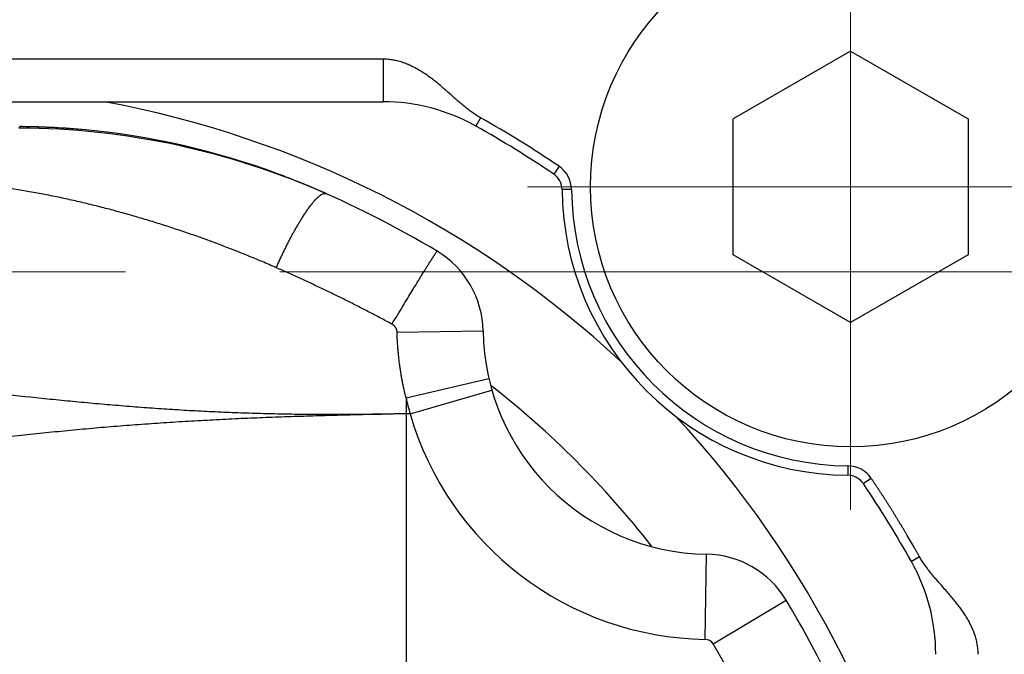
# Model space of a CAD drawing. Header units: millimetres. Extents: x 0 to 594, y 0 to 420.
# Tile 104 of 133: x 330 to 340, y 351 to 358. Entities that reach past the tile are written whole.
import ezdxf

# ---------------------------------------------------------------- set-up
doc = ezdxf.new("R2010")
doc.units = ezdxf.units.MM
doc.header["$LTSCALE"] = 0.257233
doc.linetypes.add('CENTER', pattern=[50.8, 31.75, -6.35, 6.35, -6.35])
doc.layers.add('NoLayerName_001', color=7, linetype='Continuous')

# ---------------------------------------------------------------- blocks, each defined once
blk = doc.blocks.new('DIM_0002')
at = {"color": 3, "linetype": 'Continuous', "lineweight": 13}
blk.add_arc((42.661, 41.247), 41.247, 180, 90, dxfattribs=at)

msp = doc.modelspace()

# ---------------------------------------------------------------- linework, layer by layer
at = {"layer": 'NoLayerName_001', "color": 2, "linetype": 'CENTER', "lineweight": 13}
for p, q in [((338.8611, 360.9728), (338.8611, 351.4728)), ((343.6111, 356.2228), (334.1111, 356.2228)), ((241.3565, 355.3228), (421.432, 355.3228))]:
    msp.add_line(p, q, dxfattribs=at)
at = {"layer": 'NoLayerName_001', "color": 7, "linetype": 'Continuous', "lineweight": 25}
for p, q in [((338.8611, 357.6578), (337.6184, 356.9403)), ((338.8611, 357.6578), (340.1039, 356.9403)), ((337.6184, 355.5053), (337.6184, 356.9403)), ((340.1039, 356.9403), (340.1039, 355.5053)), ((338.8611, 354.7878), (337.6184, 355.5053)), ((340.1039, 355.5053), (338.8611, 354.7878))]:
    msp.add_line(p, q, dxfattribs=at)
at = {"layer": 'NoLayerName_001', "color": 3, "linetype": 'Continuous', "lineweight": 25}
for p, q in [((333.918, 357.5728), (324.0043, 357.5712)), ((333.918, 357.5728), (333.918, 357.1228)), ((324.0043, 357.1228), (333.918, 357.1228)), ((334.9491, 356.9535), (334.8995, 356.8653)), ((330.0725, 356.8434), (330.0775, 356.8597)), ((330.4544, 356.8483), (330.0774, 356.8598)), ((330.1082, 356.8595), (330.0778, 356.8597)), ((330.7749, 356.8245), (330.4544, 356.8483)), ((335.7784, 356.4403), (335.7225, 356.3574)), ((333.1121, 356.239), (333.0885, 356.2489)), ((333.1195, 356.2359), (333.1121, 356.239)), ((333.3159, 356.1512), (333.2435, 356.183)), ((335.9108, 356.1944), (335.8108, 356.1934)), ((334.067, 354.6859), (334.976, 354.6998)), ((334.1611, 353.9913), (335.0378, 354.1948)), ((334.1611, 353.9913), (334.1611, 347.6314)), ((334.205, 353.8228), (335.0697, 354.0722)), ((334.205, 353.8228), (334.1611, 353.8228)), ((338.8327, 353.2724), (338.8318, 353.1724)), ((339.0787, 353.14), (338.9958, 353.0842)), ((337.3241, 351.4377), (337.3382, 352.3376)), ((339.5908, 352.3102), (339.5037, 352.2611)), ((337.4083, 351.3892), (338.1801, 351.8521))]:
    msp.add_line(p, q, dxfattribs=at)
msp.add_lwpolyline([(333.2435, 356.1831), (333.1698, 356.2148), (333.1121, 356.239)], dxfattribs=at)
at = {"layer": 'NoLayerName_001', "color": 7, "linetype": 'Continuous', "lineweight": 25}
msp.add_circle((338.8611, 356.2228), 2.75, dxfattribs=at)
at = {"layer": 'NoLayerName_001', "color": 3, "linetype": 'Continuous', "lineweight": 25}
for centre, radius, start, end in [((339.8361, 357.1978), 2, 0, 90), ((328.9611, 346.3228), 10.9856, 47.14768, 79.45219), ((333.918, 355.1228), 2, 60.60856, 90), ((328.9461, 346.3263), 12.2055, 55.96003, 60.53914), ((330.0412, 348.7523), 8.0913, 66.12613, 89.77804), ((330.0249, 348.8951), 7.9648, 84.5967, 89.40067), ((330.02, 348.8548), 8.0054, 69.64678, 84.58901), ((328.9611, 346.3228), 12.1, 56.02761, 60.60856), ((335.6108, 356.1915), 0.3, 0.54197, 56.02761), ((330.0096, 348.8225), 8.0393, 67.82827, 69.65686), ((335.6108, 356.1915), 0.2, 0.54197, 56.02761), ((330.0066, 348.8152), 8.0472, 67.48198, 67.82843), ((328.9611, 346.3228), 10.75, 59.04547, 67.24319), ((338.8606, 356.2223), 3.05, 180.54197, 269.45803), ((338.8606, 356.2223), 2.95, 180.54197, 269.45803), ((333.9761, 354.6841), 1, 0.89661, 59.04602), ((337.3757, 354.7373), 2.4, 180.89669, 269.1033), ((328.9611, 346.3228), 9.9, 38.04584, 51.96389), ((337.3762, 354.7375), 3.3005, 193.06573, 196.08949), ((337.3757, 354.7373), 3.3, 196.08975, 269.10333), ((328.9611, 346.3228), 10.9856, 10.54781, 42.85232), ((338.8299, 352.9724), 0.3, 33.97239, 89.45803), ((338.8299, 352.9724), 0.2, 33.97239, 89.45803), ((328.9611, 346.3228), 12.1, 29.39144, 33.97239), ((337.3225, 351.3378), 1, 30.9545, 89.10343), ((337.7611, 351.2796), 2, 0, 29.39144), ((328.9611, 346.3228), 10.75, 11.93571, 30.95453), ((337.3225, 351.3378), 0.1, 30.95457, 89.10329), ((328.9611, 346.3228), 9.85, 21.12514, 30.95453)]:
    msp.add_arc(centre, radius, start, end, dxfattribs=at)
for points, knots in [([(334.0265, 357.5628), (334.0175, 357.5642), (333.9996, 357.5674), (333.9724, 357.5704), (333.9452, 357.5724), (333.927, 357.5726), (333.918, 357.5728)], [0, 0, 0, 0, 0.02732647, 0.05463422, 0.08191378, 0.10916211, 0.10916211, 0.10916211, 0.10916211]), ([(334.9491, 356.9535), (334.9413, 356.9581), (334.9255, 356.967), (334.9024, 356.9815), (334.8797, 356.9964), (334.8573, 357.012), (334.8352, 357.028), (334.8134, 357.0444), (334.7919, 357.0612), (334.7706, 357.0784), (334.7496, 357.0959), (334.7288, 357.1135), (334.7081, 357.1314), (334.6876, 357.1494), (334.6536, 357.1795), (334.6198, 357.2098), (334.5859, 357.2399), (334.5654, 357.2579), (334.5449, 357.2758), (334.5242, 357.2935), (334.5033, 357.311), (334.4823, 357.3283), (334.461, 357.3453), (334.4395, 357.362), (334.4177, 357.3785), (334.3957, 357.3945), (334.3734, 357.4101), (334.3508, 357.4253), (334.3278, 357.4401), (334.3046, 357.4543), (334.281, 357.4679), (334.257, 357.4809), (334.2327, 357.4933), (334.2081, 357.505), (334.1831, 357.5159), (334.1578, 357.526), (334.1321, 357.5353), (334.1062, 357.5437), (334.0799, 357.5511), (334.0534, 357.5577), (334.0355, 357.561), (334.0265, 357.5628)], [0, 0, 0, 0, 0.0272278, 0.054452, 0.0816856, 0.1089368, 0.1362101, 0.1635059, 0.1908213, 0.2181507, 0.2454855, 0.2728152, 0.3001272, 0.3274093, 0.354663, 0.436336, 0.4635569, 0.4907866, 0.5180229, 0.5452631, 0.5725054, 0.5997492, 0.6269952, 0.6542425, 0.6814888, 0.7087336, 0.7359783, 0.7632266, 0.7904827, 0.8177432, 0.8450032, 0.8722612, 0.8995184, 0.9267794, 0.9540471, 0.9813175, 1.0085894, 1.0358661, 1.0631555, 1.0904688, 1.1177988, 1.1177988, 1.1177988, 1.1177988]), ([(332.7899, 355.3675), (332.7648, 355.3785), (332.7145, 355.4004), (332.6389, 355.4327), (332.563, 355.4644), (332.4869, 355.4957), (332.4106, 355.5264), (332.3341, 355.5566), (332.2573, 355.5863), (332.1804, 355.6155), (332.1033, 355.6442), (332.026, 355.6723), (331.9485, 355.7), (331.8708, 355.7271), (331.793, 355.7537), (331.715, 355.7798), (331.6368, 355.8054), (331.5584, 355.8304), (331.4799, 355.8549), (331.4012, 355.8789), (331.3223, 355.9023), (331.2433, 355.9251), (331.1641, 355.9474), (331.0848, 355.9691), (331.0053, 355.9903), (330.9257, 356.0108), (330.8459, 356.0308), (330.7659, 356.0502), (330.6858, 356.0689), (330.6056, 356.087), (330.5252, 356.1044), (330.4447, 356.1212), (330.3641, 356.1374), (330.2833, 356.1529), (330.2024, 356.1676), (330.1213, 356.1816), (330.0401, 356.1949), (329.9588, 356.2073), (329.8774, 356.219), (329.823, 356.2258), (329.7958, 356.2294)], [0, 0, 0, 0, 0.0822489, 0.1645022, 0.2467595, 0.3290206, 0.411285, 0.4935522, 0.5758216, 0.6580927, 0.7403648, 0.8226373, 0.9049095, 0.9871807, 1.0694506, 1.1517187, 1.233985, 1.3162491, 1.3985111, 1.4807709, 1.5630287, 1.6452845, 1.7275388, 1.8097916, 1.8920431, 1.9742937, 2.0565437, 2.1387941, 2.2210455, 2.3032973, 2.3855491, 2.4678008, 2.5500521, 2.6323032, 2.7145542, 2.7968064, 2.8790619, 2.961323, 3.0435865, 3.125847, 3.125847, 3.125847, 3.125847]), ([(332.7899, 355.3675), (332.7927, 355.3739), (332.7983, 355.3868), (332.8068, 355.4059), (332.8154, 355.4251), (332.8241, 355.4442), (332.8328, 355.4633), (332.8417, 355.4823), (332.8506, 355.5013), (332.8596, 355.5203), (332.8687, 355.5392), (332.8778, 355.5581), (332.8871, 355.5769), (332.8964, 355.5957), (332.9059, 355.6145), (332.9154, 355.6332), (332.925, 355.6518), (332.9347, 355.6705), (332.9445, 355.689), (332.9544, 355.7075), (332.9644, 355.726), (332.9745, 355.7444), (332.9847, 355.7627), (332.995, 355.781), (333.0054, 355.7992), (333.0159, 355.8174), (333.0266, 355.8355), (333.0373, 355.8535), (333.0483, 355.8714), (333.0593, 355.8892), (333.0705, 355.907), (333.0819, 355.9246), (333.0934, 355.9421), (333.1052, 355.9596), (333.1171, 355.9768), (333.1293, 355.9939), (333.1417, 356.0109), (333.1543, 356.0277), (333.1673, 356.0442), (333.1806, 356.0604), (333.1898, 356.0709), (333.1944, 356.0762)], [0, 0, 0, 0, 0.02098588, 0.0419731, 0.06296144, 0.08395066, 0.10494056, 0.12593095, 0.14692163, 0.16791245, 0.18890324, 0.20989386, 0.2308842, 0.25187413, 0.27286356, 0.29385242, 0.31484063, 0.33582814, 0.35681498, 0.37780129, 0.39878725, 0.41977312, 0.44075925, 0.46174602, 0.4827339, 0.50372287, 0.52471203, 0.54570061, 0.56668798, 0.58767373, 0.60865763, 0.62963976, 0.6506213, 0.67160435, 0.69259173, 0.71358708, 0.73459486, 0.75561324, 0.7766264, 0.79761994, 0.81858373, 0.81858373, 0.81858373, 0.81858373]), ([(333.1944, 356.0762), (333.1991, 356.0814), (333.2084, 356.0918), (333.2231, 356.1067), (333.2387, 356.1209), (333.2553, 356.134), (333.2728, 356.1463), (333.2864, 356.1502), (333.293, 356.1526)], [0, 0, 0, 0, 0.0209309, 0.04186208, 0.06287663, 0.0841023, 0.1053647, 0.12628148, 0.12628148, 0.12628148, 0.12628148]), ([(333.293, 356.1526), (333.2933, 356.1527), (333.2941, 356.1529), (333.2953, 356.1531), (333.2964, 356.1533), (333.2976, 356.1534), (333.2988, 356.1536), (333.2999, 356.1537), (333.3011, 356.1537), (333.3023, 356.1538), (333.3035, 356.1538), (333.3047, 356.1537), (333.3059, 356.1537), (333.3071, 356.1535), (333.3082, 356.1534), (333.3094, 356.1532), (333.3106, 356.153), (333.3117, 356.1527), (333.3129, 356.1524), (333.314, 356.152), (333.3151, 356.1516), (333.3158, 356.1513), (333.3162, 356.1511)], [0, 0, 0, 0, 0.001173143, 0.002345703, 0.003518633, 0.004693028, 0.005870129, 0.007051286, 0.008236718, 0.009425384, 0.010616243, 0.011808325, 0.013000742, 0.014192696, 0.015383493, 0.016572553, 0.017759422, 0.018943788, 0.02012549, 0.021304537, 0.022481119, 0.023655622, 0.023655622, 0.023655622, 0.023655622]), ([(334.0126, 354.7704), (334.0317, 354.8021), (334.0697, 354.8655), (334.1253, 354.9576), (334.1776, 355.0439), (334.223, 355.1186), (334.2615, 355.1817), (334.2949, 355.2361), (334.3249, 355.2848), (334.3514, 355.3277), (334.3727, 355.3619), (334.3906, 355.3904), (334.4049, 355.4132), (334.4174, 355.4331), (334.4282, 355.4501), (334.4373, 355.4643), (334.4445, 355.4756), (334.45, 355.4841), (334.4555, 355.4925), (334.461, 355.501), (334.4666, 355.5094), (334.4722, 355.5178), (334.478, 355.5261), (334.4835, 355.5345), (334.4883, 355.5392), (334.4905, 355.5417)], [0, 0, 0, 0, 0.11093696, 0.22187393, 0.32272572, 0.41349235, 0.48408861, 0.54459969, 0.60511073, 0.65553666, 0.69587737, 0.72613271, 0.75638849, 0.77655937, 0.7967294, 0.81689806, 0.82698311, 0.83706971, 0.84715804, 0.85724498, 0.86732639, 0.87740675, 0.88750757, 0.89758219, 0.90757904, 0.90757904, 0.90757904, 0.90757904]), ([(334.0126, 354.7704), (333.9927, 354.7812), (333.9528, 354.8029), (333.8928, 354.8349), (333.8327, 354.8668), (333.7724, 354.8983), (333.7119, 354.9296), (333.6513, 354.9606), (333.5906, 354.9913), (333.5297, 355.0218), (333.4688, 355.052), (333.4076, 355.0819), (333.3464, 355.1116), (333.285, 355.141), (333.2235, 355.1702), (333.1619, 355.1992), (333.1002, 355.2278), (333.0384, 355.2563), (332.9764, 355.2845), (332.9144, 355.3124), (332.8522, 355.3401), (332.8107, 355.3584), (332.7899, 355.3675)], [0, 0, 0, 0, 0.068048, 0.1360962, 0.2041453, 0.2721959, 0.3402482, 0.4083026, 0.4763591, 0.5444173, 0.6124771, 0.6805382, 0.7486002, 0.8166628, 0.8847256, 0.9527882, 1.0208502, 1.0889109, 1.1569698, 1.2250265, 1.2930802, 1.3611303, 1.3611303, 1.3611303, 1.3611303]), ([(334.067, 354.6859), (334.0669, 354.6876), (334.0668, 354.6911), (334.0662, 354.6963), (334.0653, 354.7015), (334.0641, 354.7066), (334.0626, 354.7117), (334.0609, 354.7167), (334.0589, 354.7216), (334.0566, 354.7264), (334.054, 354.731), (334.0513, 354.7355), (334.0482, 354.7398), (334.045, 354.744), (334.0415, 354.748), (334.0379, 354.7518), (334.034, 354.7554), (334.03, 354.7588), (334.0259, 354.762), (334.0216, 354.765), (334.0172, 354.7679), (334.0141, 354.7695), (334.0126, 354.7704)], [0, 0, 0, 0, 0.00521227, 0.01044349, 0.01569285, 0.02095841, 0.02623736, 0.03152624, 0.03682114, 0.04211793, 0.04741246, 0.05270077, 0.05798062, 0.06325428, 0.06852394, 0.07379051, 0.07905378, 0.08431254, 0.08956471, 0.09480745, 0.10003733, 0.10525038, 0.10525038, 0.10525038, 0.10525038]), ([(334.1611, 353.9913), (334.1575, 354.0065), (334.15, 354.0368), (334.1398, 354.0824), (334.1301, 354.1282), (334.1211, 354.1742), (334.1128, 354.2203), (334.1051, 354.2665), (334.098, 354.3128), (334.0917, 354.3593), (334.0861, 354.4058), (334.0811, 354.4524), (334.0768, 354.499), (334.0733, 354.5457), (334.0704, 354.5924), (334.0682, 354.6392), (334.0675, 354.6703), (334.067, 354.6859)], [0, 0, 0, 0, 0.04674804, 0.09353138, 0.14034385, 0.18717939, 0.23403213, 0.28089635, 0.32776649, 0.37463721, 0.42150337, 0.46836005, 0.51520257, 0.56202651, 0.60882771, 0.6556023, 0.70234671, 0.70234671, 0.70234671, 0.70234671]), ([(334.1611, 353.8236), (334.0808, 353.8221), (333.9201, 353.8187), (333.6791, 353.8159), (333.438, 353.8144), (333.1969, 353.8149), (332.9559, 353.8172), (332.7149, 353.8217), (332.4739, 353.8284), (332.233, 353.8375), (331.9923, 353.849), (331.7516, 353.8627), (331.5111, 353.8785), (331.2707, 353.8965), (331.0305, 353.9163), (330.7904, 353.9378), (330.5505, 353.9607), (330.2307, 353.9928), (329.8312, 354.0348), (329.4317, 354.0769), (329.112, 354.11), (328.8722, 354.1342), (328.6323, 354.1577), (328.3923, 354.1802), (328.1523, 354.2016), (327.9121, 354.2217), (327.6718, 354.2404), (327.4313, 354.2578), (327.1908, 354.2737), (326.9502, 354.2883), (326.7095, 354.3014), (326.4688, 354.3132), (326.228, 354.3236), (325.9871, 354.3327), (325.7462, 354.3404), (325.5052, 354.3468), (325.2642, 354.352), (325.0232, 354.3558), (324.7822, 354.3583), (324.5411, 354.3596), (324.3804, 354.3593), (324.3001, 354.3593)], [0, 0, 0, 0, 0.2410456, 0.4821115, 0.7231852, 0.9642571, 1.2053212, 1.4463752, 1.6874205, 1.9284622, 2.1695032, 2.4105437, 2.6515821, 2.8926193, 3.1336571, 3.3746932, 3.6157252, 3.856757, 4.338822, 4.820883, 5.0619144, 5.3029471, 5.5439793, 5.7850109, 6.0260432, 6.2670766, 6.5081113, 6.7491487, 6.9901896, 7.2312335, 7.4722799, 7.7133279, 7.9543762, 8.1954236, 8.4364689, 8.6775125, 8.9185554, 9.1595981, 9.4006413, 9.6416851, 9.8827296, 9.8827296, 9.8827296, 9.8827296]), ([(334.1611, 353.823), (333.9858, 353.819), (333.7228, 353.8134), (333.3722, 353.8045), (333.1092, 353.797), (332.8463, 353.7885), (332.5834, 353.7786), (332.3206, 353.7672), (332.0579, 353.754), (331.7953, 353.739), (331.5327, 353.7221), (331.2704, 353.7031), (331.0081, 353.6821), (330.7461, 353.6591), (330.4842, 353.6342), (330.2225, 353.6075), (329.961, 353.5792), (329.6996, 353.5494), (329.4383, 353.5184), (329.1772, 353.4863), (328.8293, 353.4423), (328.2206, 353.3629), (327.5252, 353.2706), (326.9165, 353.1921), (326.5685, 353.148), (326.3075, 353.1154), (326.0464, 353.0834), (325.7852, 353.052), (325.524, 353.0213), (325.2627, 352.9912), (325.0013, 352.9616), (324.7398, 352.9326), (324.4783, 352.9042), (324.2167, 352.8762), (323.9551, 352.8487), (323.6062, 352.8126), (323.17, 352.7687), (322.6464, 352.7177), (322.1226, 352.6686), (321.5986, 352.6208), (321.2492, 352.5903), (321.0745, 352.5749)], [0, 0, 0, 0, 0.5261207, 0.7891837, 1.0522434, 1.3152988, 1.5783519, 1.8414074, 2.1044657, 2.3675246, 2.6305839, 2.8936439, 3.1567031, 3.4197603, 3.6828174, 3.9458791, 4.2089473, 4.4720207, 4.7350952, 4.9981641, 5.2612225, 5.7873249, 6.8395406, 7.3656518, 7.6287065, 7.8917602, 8.1548133, 8.4178666, 8.6809206, 8.9439756, 9.2070314, 9.4700878, 9.7331443, 9.9962005, 10.259256, 10.5223109, 11.0484197, 11.5745279, 12.1006361, 12.6267448, 13.1528534, 13.1528534, 13.1528534, 13.1528534]), ([(339.5908, 352.3102), (339.5853, 352.3195), (339.5743, 352.3382), (339.5578, 352.3662), (339.5197, 352.4318), (339.4818, 352.4975), (339.4435, 352.563), (339.427, 352.5911), (339.4105, 352.6191), (339.3938, 352.647), (339.3771, 352.6749), (339.3603, 352.7027), (339.3434, 352.7305), (339.3264, 352.7582), (339.3093, 352.7858), (339.2921, 352.8134), (339.2748, 352.841), (339.2574, 352.8684), (339.2399, 352.8958), (339.2223, 352.9232), (339.2046, 352.9504), (339.1868, 352.9777), (339.169, 353.0048), (339.151, 353.032), (339.133, 353.059), (339.115, 353.0861), (339.0969, 353.1131), (339.0847, 353.1311), (339.0787, 353.14)], [0, 0, 0, 0, 0.03251341, 0.06502663, 0.09754003, 0.26011129, 0.29262606, 0.32514075, 0.35765526, 0.39016954, 0.42268361, 0.45519754, 0.4877115, 0.52022568, 0.5527401, 0.58525475, 0.61776956, 0.65028445, 0.68279934, 0.7153141, 0.74782862, 0.7803429, 0.8128571, 0.8453713, 0.87788551, 0.91039971, 0.94291382, 0.9754277, 0.9754277, 0.9754277, 0.9754277]), ([(339.6492, 352.2184), (339.6441, 352.2259), (339.6336, 352.2407), (339.6188, 352.2635), (339.6044, 352.2866), (339.5954, 352.3024), (339.5908, 352.3102)], [0, 0, 0, 0, 0.027221, 0.05442502, 0.08162024, 0.10881919, 0.10881919, 0.10881919, 0.10881919]), ([(340.2096, 351.2796), (340.2094, 351.2887), (340.2092, 351.3068), (340.2072, 351.334), (340.204, 351.3611), (340.1997, 351.3881), (340.1942, 351.4148), (340.1877, 351.4413), (340.1802, 351.4675), (340.1717, 351.4934), (340.1623, 351.519), (340.152, 351.5442), (340.141, 351.5692), (340.1292, 351.5937), (340.1167, 351.6179), (340.1036, 351.6418), (340.0899, 351.6653), (340.0756, 351.6885), (340.0608, 351.7114), (340.0456, 351.7339), (340.0299, 351.7562), (340.0139, 351.7781), (339.9975, 351.7999), (339.9807, 351.8213), (339.9637, 351.8426), (339.9465, 351.8636), (339.929, 351.8845), (339.9114, 351.9052), (339.8936, 351.9258), (339.8757, 351.9463), (339.8458, 351.9803), (339.8157, 352.0142), (339.7858, 352.0484), (339.7679, 352.0689), (339.7502, 352.0897), (339.7326, 352.1106), (339.7153, 352.1316), (339.6982, 352.1529), (339.6815, 352.1745), (339.6651, 352.1962), (339.6545, 352.2111), (339.6492, 352.2184)], [0, 0, 0, 0, 0.02722, 0.0544722, 0.0817532, 0.109053, 0.136356, 0.1636415, 0.1909024, 0.2181504, 0.245394, 0.2726364, 0.299876, 0.3271082, 0.354336, 0.3815643, 0.4087947, 0.4360255, 0.4632521, 0.4904709, 0.517686, 0.5449011, 0.5721176, 0.5993352, 0.6265515, 0.6537658, 0.6809787, 0.7081894, 0.7353964, 0.7625972, 0.7897896, 0.8713773, 0.8986015, 0.9258529, 0.9531329, 0.9804297, 1.0077315, 1.0350278, 1.0623107, 1.0895746, 1.1168167, 1.1168167, 1.1168167, 1.1168167])]:
    msp.add_open_spline(points, degree=3, knots=knots, dxfattribs=at)

# ---------------------------------------------------------------- block references
at = {"layer": 'NoLayerName_001', "color": 3, "linetype": 'Continuous', "lineweight": 13}
msp.add_blockref('DIM_0002', (286.2998, 305.0757), dxfattribs=at)

doc.saveas('drawing.dxf')
